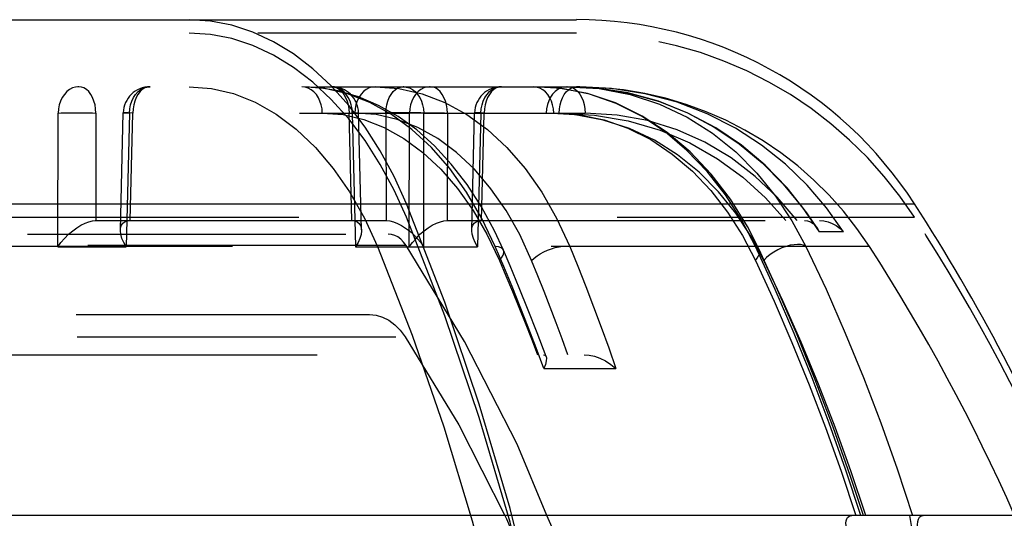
# Model space of a CAD drawing. Header units: inches. Extents: x 0 to 85, y 0 to 55.
# Tile 53 of 115: x 42.09 to 43.535, y 46.24 to 46.972. Entities that reach past the tile are written whole.
import ezdxf

# ---------------------------------------------------------------- set-up
doc = ezdxf.new("R2010")
doc.units = ezdxf.units.IN
doc.header["$LTSCALE"] = 4.675
doc.header["$MEASUREMENT"] = 0
doc.linetypes.add('HIDDEN', pattern=[0.2, 0.1, -0.1])
doc.layers.get('0').update_dxf_attribs({"linetype": 'CONTINUOUS'})
doc.layers.add('_25203', color=7, linetype='CONTINUOUS')
doc.layers.add('DEFAULT_2', color=8, linetype='HIDDEN')

msp = doc.modelspace()

# ---------------------------------------------------------------- linework, layer by layer
at = {"color": 6, "linetype": 'Continuous'}
for p, q in [((39.7231, 46.9724), (42.907, 46.9724)), ((39.2271, 46.7018), (43.4035, 46.7018)), ((43.6445, 46.2441), (40.7971, 46.2441))]:
    msp.add_line(p, q, dxfattribs=at)
at = {"color": 7, "linetype": 'Continuous'}
msp.add_line((43.3963, 46.2441), (43.3991, 46.2265), dxfattribs=at)
at = {"color": 6, "linetype": 'Continuous'}
for points in [[(43.3032, 46.2265), (43.3029, 46.2293), (43.3028, 46.233), (43.3032, 46.2362), (43.304, 46.239), (43.3052, 46.2411), (43.3069, 46.2428), (43.3089, 46.2438), (43.3113, 46.2441)], [(43.4085, 46.2265), (43.4081, 46.2304), (43.4083, 46.235), (43.4092, 46.2388), (43.4108, 46.2416), (43.4132, 46.2435), (43.4163, 46.2441)]]:
    msp.add_lwpolyline(points, dxfattribs=at)
for centre, radius, start, end in [((42.907, 46.3819), 0.5906, 32.7972, 90), ((40.9214, 45.1024), 2.9528, 22.7472, 32.7972)]:
    msp.add_arc(centre, radius, start, end, dxfattribs=at)
at = {"layer": '_25203', "color": 8, "linetype": 'HIDDEN'}
for p, q in [((27.1411, 46.6575), (42.6308, 46.6575)), ((42.6572, 46.6409), (28.1506, 46.6409)), ((27.2126, 46.5394), (42.6032, 46.5394)), ((28.1493, 46.5063), (42.6559, 46.5063))]:
    msp.add_line(p, q, dxfattribs=at)
at = {"layer": '_25203', "color": 7, "linetype": 'Continuous'}
msp.add_line((42.8713, 46.2265), (42.8639, 46.2441), dxfattribs=at)
at = {"layer": '_25203', "color": 8, "linetype": 'HIDDEN'}
for points in [[(42.6572, 46.6409), (42.6534, 46.6458), (42.6494, 46.6499), (42.645, 46.6532), (42.6404, 46.6556), (42.6357, 46.657), (42.6308, 46.6575)], [(42.8639, 46.2441), (42.8199, 46.3487), (42.743, 46.4998), (42.6572, 46.6409)], [(42.6032, 46.5394), (42.6129, 46.5384), (42.6224, 46.5355), (42.6316, 46.5308), (42.6403, 46.5242), (42.6484, 46.5161), (42.6559, 46.5063)], [(42.6559, 46.5063), (42.7343, 46.3773), (42.8021, 46.2441)]]:
    msp.add_lwpolyline(points, dxfattribs=at)
at = {"layer": '_25203', "color": 7, "linetype": 'Continuous'}
msp.add_lwpolyline([(42.8021, 46.2441), (42.8046, 46.2393), (42.81, 46.2265)], dxfattribs=at)
at = {"layer": 'DEFAULT_2', "color": 8, "linetype": 'HIDDEN'}
for p, q in [((42.907, 46.9528), (39.7231, 46.9528)), ((42.5472, 46.8554), (42.5201, 46.8807)), ((39.7232, 46.874), (42.907, 46.874)), ((42.1764, 46.874), (42.1758, 46.874)), ((42.5376, 46.8714), (42.5039, 46.874)), ((42.5711, 46.8637), (42.5376, 46.8714)), ((42.5728, 46.8464), (42.5472, 46.8751)), ((42.5871, 46.8593), (42.5571, 46.8681)), ((42.6119, 46.874), (42.6465, 46.8714)), ((42.6465, 46.8714), (42.6806, 46.8637)), ((42.6528, 46.874), (42.6534, 46.874)), ((42.6923, 46.874), (42.6917, 46.874)), ((42.8807, 46.8719), (42.8436, 46.874)), ((42.8857, 46.8712), (42.8436, 46.874)), ((42.9235, 46.8638), (42.8807, 46.8719)), ((42.9264, 46.8628), (42.8857, 46.8712)), ((42.893, 46.874), (42.8883, 46.8735)), ((42.8946, 46.874), (42.9411, 46.8715)), ((42.935, 46.8721), (42.8947, 46.874)), ((42.899, 46.872), (42.903, 46.8735)), ((42.903, 46.8735), (42.907, 46.874)), ((42.9123, 46.874), (42.907, 46.874)), ((42.9411, 46.8715), (42.986, 46.864)), ((42.5728, 46.8267), (42.5472, 46.8554)), ((42.6038, 46.8509), (42.5711, 46.8637)), ((42.5854, 46.8534), (42.5835, 46.8477)), ((42.6167, 46.8466), (42.5871, 46.8593)), ((42.9654, 46.8492), (42.9264, 46.8628)), ((42.5968, 46.8145), (42.5728, 46.8464)), ((39.6955, 46.8353), (42.6621, 46.8353)), ((42.1458, 46.6385), (42.1462, 46.8353)), ((42.2017, 46.8353), (42.2014, 46.6772)), ((42.2376, 46.6636), (42.2418, 46.8356)), ((42.242, 46.8356), (42.2418, 46.8356)), ((42.2427, 46.8356), (42.242, 46.8356)), ((42.2489, 46.8355), (42.2427, 46.8356)), ((42.251, 46.8353), (42.2462, 46.6385)), ((42.2559, 46.8353), (42.2489, 46.8355)), ((42.252, 46.6772), (42.2559, 46.8353)), ((42.534, 46.8353), (42.5648, 46.833)), ((42.5648, 46.833), (42.595, 46.8259)), ((42.5968, 46.7948), (42.5728, 46.8267)), ((42.5772, 46.6772), (42.5733, 46.8353)), ((42.5863, 46.8356), (42.5781, 46.8353)), ((42.5781, 46.8353), (42.583, 46.6385)), ((42.6133, 46.8329), (42.5818, 46.8353)), ((42.5916, 46.6636), (42.5873, 46.8356)), ((42.6275, 46.8353), (42.6278, 46.6772)), ((42.6617, 46.6385), (42.6621, 46.8353)), ((42.6829, 46.8353), (42.9199, 46.8353)), ((42.6833, 46.6385), (42.6829, 46.8353)), ((42.7176, 46.8353), (42.7172, 46.6772)), ((42.7534, 46.6636), (42.7577, 46.8356)), ((42.7669, 46.8353), (42.762, 46.6385)), ((42.7678, 46.6772), (42.7717, 46.8353)), ((42.7326, 46.7244), (42.7554, 46.6923)), ((42.5741, 46.7193), (42.5958, 46.6809)), ((42.7137, 46.5572), (42.6575, 46.7018)), ((42.7554, 46.6923), (42.7758, 46.6571)), ((42.787, 46.662), (42.7677, 46.6976)), ((43.2385, 46.697), (43.2633, 46.6608)), ((39.2271, 46.6821), (43.4035, 46.6821)), ((42.2008, 46.6772), (42.6283, 46.6772)), ((42.5958, 46.6809), (42.6149, 46.6394)), ((42.7137, 46.5375), (42.6575, 46.6821)), ((42.7167, 46.6772), (43.264, 46.6772)), ((42.788, 46.6394), (42.7683, 46.6806)), ((42.8781, 46.6807), (42.8974, 46.6394)), ((43.1291, 46.6896), (43.1509, 46.6555)), ((43.2234, 46.677), (43.244, 46.6394)), ((43.2419, 46.6772), (43.2465, 46.6767)), ((43.2603, 46.6671), (43.2455, 46.6889)), ((43.1754, 46.6349), (43.1581, 46.6685)), ((42.7758, 46.6571), (42.7941, 46.6188)), ((42.8001, 46.6336), (42.787, 46.662)), ((42.8413, 46.6188), (42.8238, 46.657)), ((43.1509, 46.6555), (43.1699, 46.6188)), ((43.1822, 46.6188), (43.1632, 46.6545)), ((43.299, 46.6608), (43.2633, 46.6608)), ((43.3373, 46.6394), (41.0521, 46.6394)), ((42.1458, 46.6385), (42.2462, 46.6385)), ((42.583, 46.6385), (42.762, 46.6385)), ((42.8004, 46.61), (42.788, 46.6394)), ((42.8097, 46.611), (42.8001, 46.6336)), ((43.1991, 46.5761), (43.1701, 46.6394)), ((43.1754, 46.6349), (43.1754, 46.6349)), ((43.2011, 46.5788), (43.1754, 46.6349)), ((42.7645, 46.4078), (42.7137, 46.5572)), ((42.8592, 46.4598), (42.8479, 46.4903)), ((40.1892, 46.4803), (42.9187, 46.4803)), ((42.8626, 46.4776), (42.863, 46.4751)), ((42.8592, 46.4598), (42.9652, 46.4598)), ((43.3778, 46.3126), (43.4004, 46.2441))]:
    msp.add_line(p, q, dxfattribs=at)
for points in [[(42.4624, 46.94), (42.4321, 46.9541), (42.4013, 46.9643), (42.3699, 46.9704), (42.3384, 46.9724)], [(42.5201, 46.8807), (42.4918, 46.9024), (42.4624, 46.9204), (42.4321, 46.9345), (42.4013, 46.9446), (42.3699, 46.9507), (42.3384, 46.9528)], [(42.5472, 46.8751), (42.5201, 46.9004), (42.4918, 46.9221), (42.4624, 46.94)], [(42.1758, 46.874), (42.1717, 46.8735), (42.1672, 46.8721), (42.1629, 46.8698), (42.1588, 46.8667), (42.1553, 46.8627), (42.1522, 46.8581), (42.1497, 46.8529), (42.1479, 46.8473), (42.1467, 46.8414), (42.1462, 46.8353)], [(42.2017, 46.8353), (42.2013, 46.8414), (42.2004, 46.8473), (42.1988, 46.8529), (42.1967, 46.8581), (42.1941, 46.8627), (42.1911, 46.8667), (42.1878, 46.8698), (42.1841, 46.8721), (42.1803, 46.8735), (42.1764, 46.874)], [(42.251, 46.8353), (42.2515, 46.8414), (42.2526, 46.8473), (42.2545, 46.8529), (42.257, 46.8581), (42.26, 46.8627), (42.2636, 46.8667), (42.2676, 46.8698), (42.272, 46.8721), (42.2765, 46.8735), (42.2812, 46.874)], [(42.2812, 46.874), (42.2773, 46.8735), (42.2734, 46.8721), (42.2698, 46.8698), (42.2664, 46.8667), (42.2634, 46.8627), (42.2609, 46.8581), (42.2588, 46.8529), (42.2572, 46.8473), (42.2562, 46.8414), (42.2559, 46.8353)], [(42.3384, 46.874), (42.3712, 46.8715), (42.4036, 46.8638), (42.4354, 46.8512), (42.4663, 46.8337), (42.4959, 46.8116), (42.5239, 46.7849), (42.55, 46.754), (42.5741, 46.7193)], [(42.5571, 46.8681), (42.5267, 46.8729), (42.5039, 46.874)], [(42.534, 46.8353), (42.5336, 46.8414), (42.5324, 46.8473), (42.5306, 46.8527), (42.5283, 46.8577), (42.5253, 46.8623), (42.5218, 46.8663), (42.5178, 46.8696), (42.5134, 46.872), (42.5087, 46.8735), (42.5039, 46.874)], [(42.548, 46.874), (42.5519, 46.8735), (42.5557, 46.8721), (42.5594, 46.8698), (42.5627, 46.8667), (42.5657, 46.8627), (42.5683, 46.8581), (42.5704, 46.8529), (42.5719, 46.8473), (42.5729, 46.8414), (42.5733, 46.8353)], [(42.5781, 46.8353), (42.5777, 46.8414), (42.5765, 46.8473), (42.5747, 46.8529), (42.5722, 46.8581), (42.5691, 46.8627), (42.5655, 46.8667), (42.5615, 46.8698), (42.5572, 46.8721), (42.5527, 46.8735), (42.548, 46.874)], [(42.6119, 46.874), (42.6072, 46.8735), (42.6027, 46.8721), (42.5985, 46.8699), (42.5946, 46.8669), (42.5911, 46.8631), (42.588, 46.8586), (42.5854, 46.8534)], [(42.6275, 46.8353), (42.6278, 46.8414), (42.6288, 46.8473), (42.6303, 46.8529), (42.6324, 46.8581), (42.635, 46.8627), (42.638, 46.8667), (42.6414, 46.8698), (42.645, 46.8721), (42.6488, 46.8735), (42.6528, 46.874)], [(42.6534, 46.874), (42.6574, 46.8735), (42.662, 46.8721), (42.6663, 46.8698), (42.6703, 46.8667), (42.6739, 46.8627), (42.677, 46.8581), (42.6795, 46.8529), (42.6813, 46.8473), (42.6825, 46.8414), (42.6829, 46.8353)], [(42.6917, 46.874), (42.6876, 46.8735), (42.683, 46.8721), (42.6787, 46.8698), (42.6747, 46.8667), (42.6711, 46.8627), (42.6681, 46.8581), (42.6656, 46.8529), (42.6637, 46.8473), (42.6626, 46.8414), (42.6621, 46.8353)], [(42.7176, 46.8353), (42.7172, 46.8414), (42.7162, 46.8473), (42.7147, 46.8529), (42.7126, 46.8581), (42.71, 46.8627), (42.707, 46.8667), (42.7036, 46.8698), (42.7, 46.8721), (42.6962, 46.8735), (42.6923, 46.874)], [(42.7669, 46.8353), (42.7673, 46.8414), (42.7685, 46.8473), (42.7703, 46.8529), (42.7728, 46.8581), (42.7759, 46.8627), (42.7795, 46.8667), (42.7835, 46.8698), (42.7878, 46.8721), (42.7924, 46.8735), (42.797, 46.874)], [(42.797, 46.874), (42.7931, 46.8735), (42.7893, 46.8721), (42.7857, 46.8698), (42.7823, 46.8667), (42.7793, 46.8627), (42.7767, 46.8581), (42.7746, 46.8529), (42.7731, 46.8473), (42.7721, 46.8414), (42.7717, 46.8353)], [(42.8738, 46.8353), (42.8733, 46.8414), (42.8722, 46.8473), (42.8704, 46.8527), (42.868, 46.8577), (42.8651, 46.8623), (42.8616, 46.8663), (42.8576, 46.8696), (42.8532, 46.872), (42.8485, 46.8735), (42.8437, 46.874)], [(42.8796, 46.8699), (42.8758, 46.8669), (42.8722, 46.8631), (42.8691, 46.8586), (42.8665, 46.8534), (42.8646, 46.8477), (42.8634, 46.8417), (42.8629, 46.8353)], [(42.8883, 46.8735), (42.8838, 46.8721), (42.8796, 46.8699)], [(42.8817, 46.8353), (42.8821, 46.8414), (42.8831, 46.8473), (42.8846, 46.8527), (42.8866, 46.8577), (42.889, 46.8623), (42.892, 46.8663), (42.8954, 46.8696), (42.899, 46.872)], [(42.893, 46.874), (42.9406, 46.8711), (42.9861, 46.8624), (43.0292, 46.8484), (43.0695, 46.8293), (43.1069, 46.8058), (43.141, 46.7782), (43.172, 46.7471), (43.1995, 46.7131), (43.2234, 46.677)], [(42.8947, 46.874), (42.8986, 46.8735), (42.9024, 46.8721), (42.9059, 46.8699), (42.9091, 46.8669), (42.9121, 46.8631), (42.9147, 46.8586), (42.9169, 46.8534), (42.9185, 46.8477), (42.9195, 46.8417), (42.9199, 46.8353)], [(43.299, 46.6608), (43.2742, 46.6958), (43.2459, 46.7291), (43.2142, 46.76), (43.179, 46.7881), (43.1406, 46.813), (43.0992, 46.8341), (43.0548, 46.8511), (43.0078, 46.8637), (42.9585, 46.8714), (42.9123, 46.874)], [(43.2455, 46.6889), (43.2163, 46.7255), (43.1842, 46.7586), (43.1493, 46.788), (43.1116, 46.8136), (43.0709, 46.8353), (43.0278, 46.8525), (42.9825, 46.8648), (42.935, 46.8721)], [(42.7683, 46.6806), (42.7459, 46.7188), (42.7211, 46.7536), (42.6942, 46.7846), (42.6656, 46.8111), (42.6355, 46.8333), (42.6038, 46.8509)], [(42.6806, 46.8637), (42.7139, 46.851), (42.746, 46.8333)], [(43.1581, 46.6685), (43.1332, 46.7086), (43.1051, 46.7453), (43.0739, 46.7783), (43.0401, 46.8069), (43.0036, 46.8309), (42.9645, 46.8501), (42.9235, 46.8638)], [(42.986, 46.864), (43.0291, 46.852), (43.0702, 46.8354), (43.1094, 46.8147), (43.146, 46.79), (43.1798, 46.762), (43.2106, 46.7309), (43.2385, 46.697)], [(42.5835, 46.8477), (42.5822, 46.8417), (42.5818, 46.8353)], [(42.7677, 46.6976), (42.7465, 46.7303), (42.7234, 46.7603), (42.6986, 46.7871), (42.6726, 46.8104), (42.6453, 46.8303), (42.6167, 46.8466)], [(43.1701, 46.6394), (43.1495, 46.6783), (43.1259, 46.7151), (43.0991, 46.7494), (43.0694, 46.7804), (43.0372, 46.8077), (43.0025, 46.8307), (42.9654, 46.8492)], [(42.1462, 46.8353), (42.1506, 46.8354), (42.1555, 46.8355), (42.161, 46.8356), (42.1669, 46.8356), (42.173, 46.8356), (42.1791, 46.8356), (42.1853, 46.8356), (42.1911, 46.8355), (42.1967, 46.8354), (42.2017, 46.8353)], [(42.2418, 46.8356), (42.2418, 46.8356), (42.2424, 46.8356), (42.2436, 46.8355), (42.251, 46.8353)], [(42.5733, 46.8353), (42.5842, 46.8356), (42.5862, 46.8356), (42.5872, 46.8356), (42.5873, 46.8356)], [(42.5873, 46.8356), (42.5872, 46.8356), (42.5863, 46.8356)], [(42.595, 46.8259), (42.6249, 46.8142), (42.6539, 46.798), (42.6816, 46.7775), (42.7079, 46.753), (42.7326, 46.7244)], [(42.7573, 46.7527), (42.7312, 46.7773), (42.7035, 46.7978), (42.6743, 46.8141), (42.6441, 46.8259), (42.6133, 46.8329)], [(42.6829, 46.8353), (42.6786, 46.8354), (42.6736, 46.8355), (42.6681, 46.8356), (42.6623, 46.8356), (42.6562, 46.8356), (42.65, 46.8356), (42.6439, 46.8356), (42.638, 46.8355), (42.6325, 46.8354), (42.6275, 46.8353)], [(42.6621, 46.8353), (42.6657, 46.8354), (42.6697, 46.8355), (42.6741, 46.8355), (42.6788, 46.8356), (42.6837, 46.8356), (42.6888, 46.8356)], [(42.6888, 46.8356), (42.694, 46.8356), (42.6991, 46.8356), (42.7041, 46.8355), (42.7089, 46.8355), (42.7134, 46.8354), (42.7176, 46.8353)], [(42.746, 46.8333), (42.7764, 46.8111), (42.805, 46.7846), (42.8317, 46.7537), (42.8562, 46.7189), (42.8781, 46.6807)], [(42.7588, 46.8356), (42.7578, 46.8356), (42.7577, 46.8356)], [(42.7577, 46.8356), (42.7578, 46.8356), (42.7587, 46.8356), (42.7669, 46.8353)], [(42.7717, 46.8353), (42.7673, 46.8354), (42.7588, 46.8356)], [(43.1632, 46.6545), (43.1411, 46.688), (43.1156, 46.7196), (43.0871, 46.7484), (43.0557, 46.7737), (43.0216, 46.7952), (42.985, 46.8124), (42.9462, 46.825), (42.9055, 46.8326), (42.8629, 46.8353)], [(42.8738, 46.8353), (42.9114, 46.8327), (42.9477, 46.8253), (42.9828, 46.813), (43.0163, 46.7962), (43.0479, 46.7751), (43.0773, 46.7501), (43.1045, 46.7214), (43.1291, 46.6896)], [(42.8817, 46.8353), (42.9336, 46.8323), (42.983, 46.8239), (43.0299, 46.8101), (43.0738, 46.7913), (43.1143, 46.7682), (43.1514, 46.7411), (43.1847, 46.7108), (43.2144, 46.6772)], [(43.231, 46.6772), (43.2018, 46.7115), (43.1696, 46.7421), (43.1341, 46.7693), (43.0958, 46.7923), (43.0548, 46.8107), (43.0117, 46.8242), (42.9667, 46.8324), (42.9199, 46.8353)], [(42.6575, 46.7018), (42.6393, 46.7419), (42.619, 46.7796), (42.5968, 46.8145)], [(42.6575, 46.6821), (42.6393, 46.7222), (42.619, 46.7599), (42.5968, 46.7948)], [(42.8238, 46.657), (42.804, 46.692), (42.7816, 46.7241), (42.7573, 46.7527)], [(42.1458, 46.6385), (42.1504, 46.645), (42.1557, 46.6512), (42.1615, 46.6571), (42.1676, 46.6624), (42.1736, 46.6668), (42.1796, 46.6705), (42.1857, 46.6735), (42.1915, 46.6757), (42.1967, 46.6769), (42.2014, 46.6773)], [(42.2376, 46.6636), (42.2379, 46.6668), (42.2391, 46.6705), (42.2413, 46.6735), (42.2443, 46.6757), (42.2477, 46.6768), (42.2515, 46.6772)], [(42.5772, 46.6773), (42.5816, 46.6768), (42.5853, 46.6754), (42.5882, 46.6732), (42.5902, 46.6701), (42.5913, 46.6664), (42.5916, 46.6636)], [(42.6283, 46.6772), (42.6331, 46.6767), (42.6384, 46.6754), (42.6442, 46.6732), (42.6502, 46.6701)], [(42.6617, 46.6385), (42.6663, 46.645), (42.6716, 46.6512), (42.6774, 46.6571), (42.6835, 46.6624), (42.6895, 46.6668), (42.6954, 46.6705), (42.7015, 46.6735), (42.7074, 46.6757), (42.7126, 46.6769), (42.7172, 46.6773)], [(42.7535, 46.6636), (42.7538, 46.6668), (42.755, 46.6705), (42.7572, 46.6735), (42.7601, 46.6757), (42.7635, 46.6768), (42.7673, 46.6772)], [(43.264, 46.6772), (43.2703, 46.6767), (43.2766, 46.6753), (43.2828, 46.6731), (43.2887, 46.6699), (43.2941, 46.6657), (43.299, 46.6608)], [(42.2462, 46.6385), (42.2425, 46.645), (42.2399, 46.6512), (42.2382, 46.6571), (42.2376, 46.6624), (42.2376, 46.6636)], [(42.5916, 46.6636), (42.5916, 46.6621), (42.5909, 46.6569), (42.5892, 46.6512), (42.5866, 46.645), (42.583, 46.6385)], [(42.6502, 46.6701), (42.6561, 46.6664), (42.6619, 46.6621), (42.6678, 46.6569), (42.6735, 46.6512), (42.6787, 46.645), (42.6833, 46.6385)], [(42.762, 46.6385), (42.7584, 46.645), (42.7558, 46.6512), (42.7541, 46.6571), (42.7535, 46.6624), (42.7535, 46.6636)], [(43.2465, 46.6767), (43.2509, 46.6753), (43.2548, 46.673), (43.2583, 46.6698), (43.2604, 46.6671)], [(43.2604, 46.6671), (43.2612, 46.6657), (43.2633, 46.6608)], [(42.6149, 46.6394), (42.6659, 46.5089), (42.7123, 46.3744), (42.7541, 46.2363), (42.7911, 46.0948), (42.8232, 45.9506), (42.8503, 45.8038), (42.8724, 45.6551), (42.8894, 45.5047), (42.9012, 45.3531), (42.9078, 45.2008)], [(42.8001, 46.6336), (42.799, 46.6353), (42.7965, 46.6374), (42.7927, 46.6388), (42.788, 46.6394)], [(42.7941, 46.6188), (42.7973, 46.6226), (42.7995, 46.6263), (42.8005, 46.6297), (42.8004, 46.6327), (42.8001, 46.6336)], [(42.8413, 46.6188), (42.845, 46.6222), (42.8493, 46.6254), (42.8541, 46.6284), (42.8592, 46.6312), (42.8646, 46.6337), (42.8703, 46.6358), (42.8761, 46.6376), (42.8818, 46.6388), (42.8874, 46.6396), (42.8926, 46.6398)], [(42.8926, 46.6398), (42.8934, 46.6398), (42.8943, 46.6398), (42.8951, 46.6397), (42.8959, 46.6396), (42.8966, 46.6395), (42.8974, 46.6394)], [(42.8974, 46.6394), (42.9093, 46.6101), (42.921, 46.5804), (42.9324, 46.5506), (42.9436, 46.5206), (42.9545, 46.4903), (42.9652, 46.4598)], [(43.1699, 46.6188), (43.1725, 46.6221), (43.1745, 46.6253), (43.1757, 46.6284), (43.1761, 46.6312), (43.1758, 46.6338), (43.1754, 46.6349)], [(43.1754, 46.6349), (43.1746, 46.6361), (43.1727, 46.638), (43.1701, 46.6394)], [(43.244, 46.6394), (43.2405, 46.641), (43.2363, 46.642), (43.2317, 46.6422), (43.2266, 46.6419), (43.221, 46.641), (43.215, 46.6394), (43.2089, 46.6372), (43.2028, 46.6343), (43.1969, 46.631), (43.1914, 46.6273), (43.1864, 46.6231), (43.1822, 46.6188)], [(43.244, 46.6394), (43.2736, 46.5764), (43.3017, 46.5121), (43.3285, 46.4467), (43.3539, 46.3801), (43.3778, 46.3126)], [(42.7941, 46.6188), (42.8037, 46.5961), (42.8132, 46.5732), (42.8226, 46.5502), (42.8319, 46.527), (42.841, 46.5037), (42.8499, 46.4803)], [(42.8479, 46.4903), (42.8364, 46.5205), (42.8247, 46.5506), (42.8127, 46.5804), (42.8004, 46.61)], [(42.8626, 46.4776), (42.8494, 46.5123), (42.8365, 46.5455), (42.8232, 46.5784), (42.8097, 46.611)], [(42.8947, 46.4803), (42.8861, 46.5037), (42.8775, 46.527), (42.8687, 46.5502), (42.8597, 46.5732), (42.8506, 46.5961), (42.8413, 46.6188)], [(43.1699, 46.6188), (43.1972, 46.559), (43.2235, 46.4981), (43.2487, 46.4361), (43.2727, 46.3731), (43.2957, 46.3091), (43.3175, 46.2441)], [(43.3318, 46.2441), (43.3099, 46.3095), (43.2868, 46.3737), (43.2624, 46.4368), (43.2369, 46.4987), (43.2102, 46.5594), (43.1822, 46.6188)], [(43.3246, 46.2441), (43.302, 46.3123), (43.2782, 46.3797), (43.2531, 46.4461), (43.2267, 46.5116), (43.1991, 46.5761)], [(43.3285, 46.2441), (43.3091, 46.3028), (43.2841, 46.3737), (43.2577, 46.4434), (43.23, 46.5118), (43.2011, 46.5788)], [(42.96, 45.0827), (42.9569, 45.2516), (42.9476, 45.42), (42.9321, 45.5873), (42.9105, 45.7529), (42.8828, 45.9163), (42.8492, 46.077), (42.8097, 46.2344), (42.7645, 46.3881), (42.7137, 46.5375)], [(42.8587, 46.4803), (42.8609, 46.4797), (42.8624, 46.478), (42.8626, 46.4776)], [(42.863, 46.4751), (42.8627, 46.4711), (42.8615, 46.466), (42.8592, 46.4598)], [(42.9187, 46.4803), (42.9259, 46.4798), (42.9336, 46.4781), (42.9416, 46.4752), (42.9497, 46.4712), (42.9577, 46.466), (42.9652, 46.4598)], [(42.96, 45.1024), (42.9569, 45.2713), (42.9476, 45.4397), (42.9321, 45.6069), (42.9105, 45.7726), (42.8828, 45.936), (42.8492, 46.0967), (42.8097, 46.2541), (42.7645, 46.4078)]]:
    msp.add_lwpolyline(points, dxfattribs=at)
for centre, radius, start, end in [((42.907, 46.3622), 0.5906, 32.7972, 90), ((42.1764, 46.8346), 0.0394, 90, 91.5284), ((42.2812, 46.8346), 0.0394, 90, 178.5913), ((42.548, 46.8346), 0.0394, 1.4087, 90), ((42.6528, 46.8346), 0.0394, 88.4716, 90), ((42.6923, 46.8346), 0.0394, 90, 91.5284), ((42.797, 46.8346), 0.0394, 90, 178.5913), ((42.907, 46.3622), 0.5118, 32.7972, 89.4168), ((40.9214, 45.0827), 2.9528, 23.1621, 32.7972), ((40.9214, 45.0827), 2.874, 23.8353, 32.7972)]:
    msp.add_arc(centre, radius, start, end, dxfattribs=at)

doc.saveas('drawing.dxf')
